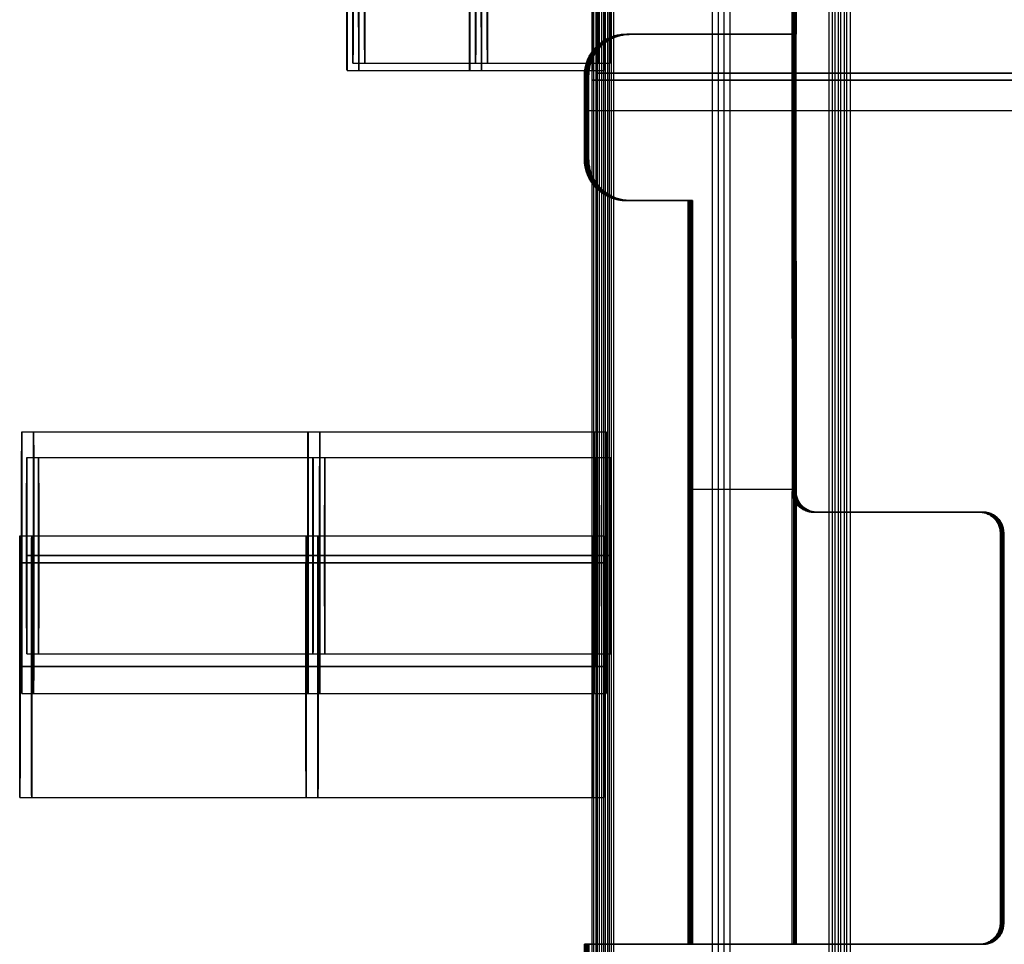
# Model space of a CAD drawing. Header units: millimetres. Extents: x -368 to 368, y -356 to 344.
# Tile 155 of 193: x -266.62 to -260.6, y 258.5 to 264.16. Entities that reach past the tile are written whole.
import ezdxf

# ---------------------------------------------------------------- set-up
doc = ezdxf.new("R2010")
doc.units = ezdxf.units.MM
doc.layers.add('Livello 01', color=7, linetype='Continuous')

# ---------------------------------------------------------------- blocks, each defined once
blk = doc.blocks.new('BRD242000B')
at = {"layer": 'Livello 01', "color": 254, "true_color": 0xcad1ee}
for p, q in [((30.9499, -0.4701, 0.7366), (30.9499, 19.0299, 0.7366)), ((39.1499, 19.0299, 0), (39.1499, -0.4701, 0)), ((47.3499, -0.4701, 1.425), (47.3499, 19.0299, 1.425)), ((78.9499, -0.4701, 0.7366), (78.9499, 19.0299, 0.7366)), ((87.1499, 19.0299, 0), (87.1499, -0.4701, 0)), ((95.3499, -0.4701, 1.425), (95.3499, 19.0299, 1.425)), ((55.0496, -0.5139, 0.7366), (55.0496, 18.9861, 0.7366)), ((63.2496, 18.9861, 0), (63.2496, -0.5139, 0)), ((71.4496, -0.5139, 1.425), (71.4496, 18.9861, 1.425)), ((103.0496, -0.5139, 0.7366), (103.0496, 18.9861, 0.7366)), ((111.2496, 18.9861, 0), (111.2496, -0.5139, 0)), ((119.4496, -0.5139, 1.425), (119.4496, 18.9861, 1.425)), ((2.9813, 14.562, 0.0019), (2.9813, 16.9242, 0.0019)), ((8.9813, 14.5619, 0.0019), (8.9813, 16.9241, 0.0019)), ((14.9813, 14.5619, 0.0019), (14.9813, 16.9241, 0.0019)), ((0.5619, 14.562, 0.6369), (0.5619, 10.0154, 0.6369)), ((0.9112, 14.562, 1.2084), (5.0514, 14.562, 1.2084)), ((0.9112, 14.562, 1.2719), (0.9112, 11.7934, 1.2719)), ((2.9813, 14.562, 0.0019), (2.9813, 14.562, 2.4149)), ((5.0514, 8.9994, 1.2719), (5.0514, 14.562, 1.2719)), ((5.4006, 14.562, 0.6369), (5.4006, 10.0154, 0.6369)), ((6.5619, 14.5619, 0.6369), (6.5619, 10.0153, 0.6369)), ((6.9112, 14.5619, 1.2084), (11.0514, 14.5619, 1.2084)), ((6.9112, 14.5619, 1.2719), (6.9112, 11.7933, 1.2719)), ((8.9813, 14.5619, 0.0019), (8.9813, 14.5619, 2.4149)), ((11.0514, 11.7933, 1.2719), (11.0514, 14.5619, 1.2719)), ((11.4006, 14.5619, 0.6369), (11.4006, 10.0153, 0.6369)), ((12.5619, 14.5619, 0.6369), (12.5619, 10.0153, 0.6369)), ((12.9112, 14.5619, 1.2084), (17.0514, 14.5619, 1.2084)), ((12.9112, 14.5619, 1.2719), (12.9112, 11.7933, 1.2719)), ((14.9813, 14.5619, 0.0019), (14.9813, 14.5619, 2.4149)), ((17.0514, 10.3853, 1.2719), (17.0514, 14.5619, 1.2719)), ((17.4006, 14.5619, 0.6369), (17.4006, 10.0153, 0.6369)), ((2.9813, 14.435, 2.5419), (2.9813, 12.0474, 2.5419)), ((8.9813, 14.4349, 2.5419), (8.9813, 12.0473, 2.5419)), ((14.9813, 14.4349, 2.5419), (14.9813, 12.0473, 2.5419)), ((33.6399, 13.6649, -3.5), (33.6399, 12.0649, -3.5)), ((33.6399, 13.6649, -3.5), (33.6399, 13.6649, 0)), ((81.6399, 13.6649, -3.5), (81.6399, 12.0649, -3.5)), ((81.6399, 13.6649, -3.5), (81.6399, 13.6649, 0)), ((5.0514, 13.2412, 2.5419), (0.9112, 13.2412, 2.5419)), ((11.0514, 13.2411, 2.5419), (6.9112, 13.2411, 2.5419)), ((17.0514, 13.2411, 2.5419), (12.9112, 13.2411, 2.5419)), ((41.2599, 13.0299, -3.5), (41.2599, 13.0299, 0)), ((41.2599, 13.0299, -3.5), (41.2599, 11.4299, -3.5)), ((89.2599, 13.0299, -3.5), (89.2599, 13.0299, 0)), ((89.2599, 13.0299, -3.5), (89.2599, 11.4299, -3.5)), ((34.4399, 12.8649, -3.5), (32.8399, 12.8649, -3.5)), ((82.4399, 12.8649, -3.5), (80.8399, 12.8649, -3.5)), ((61.5496, 12.7861, -3.5), (61.5496, 12.7861, 0)), ((61.5496, 12.7861, -3.5), (61.5496, 11.5861, -3.5)), ((109.5496, 12.7861, -3.5), (109.5496, 12.7861, 0)), ((109.5496, 12.7861, -3.5), (109.5496, 11.5861, -3.5)), ((0.2127, 12.2887, 0.6369), (0.9112, 12.2887, 0.6369)), ((5.0514, 12.2887, 0.6369), (5.7499, 12.2887, 0.6369)), ((6.2127, 12.2886, 0.6369), (6.9112, 12.2886, 0.6369)), ((11.0514, 12.2886, 0.6369), (11.7499, 12.2886, 0.6369)), ((12.2127, 12.2886, 0.6369), (12.9112, 12.2886, 0.6369)), ((17.0514, 12.2886, 0.6369), (17.7499, 12.2886, 0.6369)), ((42.0599, 12.2299, -3.5), (40.4599, 12.2299, -3.5)), ((90.0599, 12.2299, -3.5), (88.4599, 12.2299, -3.5)), ((62.1496, 12.1861, -3.5), (60.9496, 12.1861, -3.5)), ((110.1496, 12.1861, -3.5), (108.9496, 12.1861, -3.5)), ((33.6399, 12.0649, -3.5), (33.6399, 12.0649, 0)), ((81.6399, 12.0649, -3.5), (81.6399, 12.0649, 0)), ((0.9112, 11.9204, 1.9069), (5.0514, 11.9204, 1.9069)), ((2.9813, 11.9204, 1.3989), (2.9813, 11.9204, 2.4149)), ((6.9112, 11.9203, 1.9069), (11.0514, 11.9203, 1.9069)), ((8.9813, 11.9203, 1.3989), (8.9813, 11.9203, 2.4149)), ((12.9112, 11.9203, 1.9069), (17.0514, 11.9203, 1.9069)), ((14.9813, 11.9203, 1.3989), (14.9813, 11.9203, 2.4149)), ((0.9112, 11.7807, 0.6369), (0.9112, 11.7807, 1.2719)), ((2.9813, 11.7934, 1.2719), (2.9813, 8.3517, 1.2719)), ((5.0514, 11.7807, 0.6369), (5.0514, 11.7807, 1.2719)), ((6.9112, 11.7806, 0.6369), (6.9112, 11.7806, 1.2719)), ((8.9813, 11.7933, 1.2719), (8.9813, 8.3516, 1.2719)), ((11.0514, 11.7806, 0.6369), (11.0514, 11.7806, 1.2719)), ((12.9112, 11.7806, 0.6369), (12.9112, 11.7806, 1.2719)), ((14.9813, 11.7933, 1.2719), (14.9813, 8.3516, 1.2719)), ((17.0514, 11.7806, 0.6369), (17.0514, 11.7806, 1.2719)), ((61.5496, 11.5861, -3.5), (61.5496, 11.5861, 0)), ((109.5496, 11.5861, -3.5), (109.5496, 11.5861, 0)), ((41.2599, 11.4299, -3.5), (41.2599, 11.4299, 0)), ((89.2599, 11.4299, -3.5), (89.2599, 11.4299, 0)), ((0.9112, 10.8583, 1.2719), (0.9112, 8.9994, 1.2719)), ((6.9112, 10.3963, 1.2719), (6.9112, 8.9993, 1.2719)), ((0.9112, 10.0154, 0.4464), (0.2127, 10.0154, 0.4464)), ((0.5619, 10.0154, 0.2559), (0.5619, 10.0154, 0.6369)), ((5.7499, 10.0154, 0.4464), (5.0514, 10.0154, 0.4464)), ((5.4006, 10.0154, 0.2559), (5.4006, 10.0154, 0.6369)), ((6.9112, 10.0153, 0.4464), (6.2127, 10.0153, 0.4464)), ((6.5619, 10.0153, 0.2559), (6.5619, 10.0153, 0.6369)), ((11.7499, 10.0153, 0.4464), (11.0514, 10.0153, 0.4464)), ((11.4006, 10.0153, 0.2559), (11.4006, 10.0153, 0.6369)), ((12.9112, 10.0153, 0.4464), (12.2127, 10.0153, 0.4464)), ((12.5619, 10.0153, 0.2559), (12.5619, 10.0153, 0.6369)), ((17.7499, 10.0153, 0.4464), (17.0514, 10.0153, 0.4464)), ((17.4006, 10.0153, 0.2559), (17.4006, 10.0153, 0.6369)), ((12.9112, 9.9307, 1.2719), (12.9112, 8.9993, 1.2719)), ((0.5619, 9.2534, 0.0019), (0.5619, 9.7614, 0.0019)), ((5.4006, 9.2534, 0.0019), (5.4006, 9.7614, 0.0019)), ((6.5619, 9.2533, 0.0019), (6.5619, 9.7613, 0.0019)), ((11.4006, 9.2533, 0.0019), (11.4006, 9.7613, 0.0019)), ((12.5619, 9.2533, 0.0019), (12.5619, 9.7613, 0.0019)), ((17.4006, 9.2533, 0.0019), (17.4006, 9.7613, 0.0019)), ((0.9112, 9.5074, 0.0019), (0.2127, 9.5074, 0.0019)), ((0.2127, 9.4656, 0.0019), (0.2127, 9.4656, 5.831)), ((5.7499, 9.5074, 0.0019), (5.0514, 9.5074, 0.0019)), ((5.7499, 9.4656, 0.0019), (5.7499, 9.4656, 5.831)), ((6.9112, 9.5073, 0.0019), (6.2127, 9.5073, 0.0019)), ((6.2127, 9.4656, 0.0019), (6.2127, 9.4656, 5.831)), ((11.7499, 9.5073, 0.0019), (11.0514, 9.5073, 0.0019)), ((11.7499, 9.4656, 0.0019), (11.7499, 9.4656, 5.831)), ((12.9112, 9.5073, 0.0019), (12.2127, 9.5073, 0.0019)), ((12.2127, 9.4656, 0.0019), (12.2127, 9.4656, 5.831)), ((17.7499, 9.5073, 0.0019), (17.0514, 9.5073, 0.0019)), ((17.7499, 9.4656, 0.0019), (17.7499, 9.4656, 5.831)), ((47.3499, 9.2799, 0), (30.9499, 9.2799, 0)), ((30.9499, 9.2799, 0), (30.9499, 9.2799, 1.4732)), ((95.3499, 9.2799, 0), (78.9499, 9.2799, 0)), ((78.9499, 9.2799, 0), (78.9499, 9.2799, 1.4732)), ((33.6399, 9.2199, -1.5), (33.6399, 7.6199, -1.5)), ((33.6399, 9.2199, -1.5), (33.6399, 9.2199, 0)), ((55.0496, 9.2361, 0), (55.0496, 9.2361, 1.4732)), ((71.4496, 9.2361, 0), (55.0496, 9.2361, 0)), ((81.6399, 9.2199, -1.5), (81.6399, 7.6199, -1.5)), ((81.6399, 9.2199, -1.5), (81.6399, 9.2199, 0)), ((103.0496, 9.2361, 0), (103.0496, 9.2361, 1.4732)), ((119.4496, 9.2361, 0), (103.0496, 9.2361, 0)), ((57.7396, 9.1761, -1.5), (57.7396, 7.5761, -1.5)), ((57.7396, 9.1761, -1.5), (57.7396, 9.1761, 0)), ((105.7396, 9.1761, -1.5), (105.7396, 7.5761, -1.5)), ((105.7396, 9.1761, -1.5), (105.7396, 9.1761, 0)), ((0.2127, 8.9994, 0.7639), (0.9112, 8.9994, 0.7639)), ((0.5619, 8.9994, 0.2559), (0.5619, 8.9994, 1.2719)), ((5.0514, 8.9994, 0.7639), (5.7499, 8.9994, 0.7639)), ((5.4006, 8.9994, 0.2559), (5.4006, 8.9994, 1.2719)), ((6.2127, 8.9993, 0.7639), (6.9112, 8.9993, 0.7639)), ((6.5619, 8.9993, 0.2559), (6.5619, 8.9993, 1.2719)), ((11.0514, 8.9993, 0.7639), (11.7499, 8.9993, 0.7639)), ((11.4006, 8.9993, 0.2559), (11.4006, 8.9993, 1.2719)), ((12.2127, 8.9993, 0.7639), (12.9112, 8.9993, 0.7639)), ((12.5619, 8.9993, 0.2559), (12.5619, 8.9993, 1.2719)), ((17.0514, 8.9993, 0.7639), (17.7499, 8.9993, 0.7639)), ((17.4006, 8.9993, 0.2559), (17.4006, 8.9993, 1.2719))]:
    blk.add_line(p, q, dxfattribs=at)
at = {"layer": 'Livello 01', "color": 254, "true_color": 0xcad1ee, "extrusion": (-3.82137e-15, 4.37114e-08, 1)}
for centre, radius, start, end in [((33.6399, 12.8649, -3.5), 0.8, 0.00001, 180.00001), ((33.6399, 12.8649, 0), 0.8, 0.00001, 180.00001), ((81.6399, 12.8649, 0), 0.8, 0.00001, 180.00001), ((41.2599, 12.2299, -3.5), 0.8, 0.00001, 180.00001), ((41.2599, 12.2299, 0), 0.8, 0.00001, 180.00001), ((89.2599, 12.2299, 0), 0.8, 0.00001, 180.00001), ((33.6399, 12.8649, -3.5), 0.8, 180.00001, 0.00001), ((33.6399, 12.8649, 0), 0.8, 180.00001, 0.00001), ((81.6399, 12.8649, 0), 0.8, 180.00001, 0.00001), ((61.5496, 12.1861, -3.5), 0.6, 0.00001, 180.00001), ((41.2599, 12.2299, -3.5), 0.8, 180.00001, 0.00001), ((41.2599, 12.2299, 0), 0.8, 180.00001, 0.00001), ((89.2599, 12.2299, 0), 0.8, 180.00001, 0.00001), ((61.5496, 12.1861, -3.5), 0.6, 180.00001, 0.00001), ((33.6399, 8.4199, 0), 0.8, 0.00001, 180.00001), ((33.6399, 8.4199, -1.5), 0.8, 0.00001, 180.00001), ((81.6399, 8.4199, 0), 0.8, 0.00001, 180.00001), ((81.6399, 8.4199, -1.5), 0.8, 0.00001, 180.00001), ((105.7396, 8.3761, -1.5), 0.8, 0.00001, 180.00001), ((57.7396, 8.3761, 0), 0.8, 0.00001, 180.00001), ((105.7396, 8.3761, 0), 0.8, 0.00001, 180.00001)]:
    blk.add_arc(centre, radius, start, end, dxfattribs=at)
at = {"layer": 'Livello 01', "color": 254, "true_color": 0xcad1ee, "extrusion": (-1.42109e-14, 4.37114e-08, 1)}
blk.add_arc((33.6399, 12.8649, -1.75), 0.8, 0.00001, 180.00001, dxfattribs=at)
at = {"layer": 'Livello 01', "color": 254, "true_color": 0xcad1ee, "extrusion": (-4.09893e-15, 4.37114e-08, 1)}
blk.add_arc((81.6399, 12.8649, -3.5), 0.8, 0.00001, 180.00001, dxfattribs=at)
at = {"layer": 'Livello 01', "color": 254, "true_color": 0xcad1ee, "extrusion": (0, 4.37114e-08, 1)}
for centre, radius, start, end in [((81.6399, 12.8649, -1.75), 0.8, 0.00001, 180.00001), ((89.2599, 12.2299, -1.75), 0.8, 0.00001, 180.00001), ((81.6399, 12.8649, -1.75), 0.8, 180.00001, 0.00001), ((109.5496, 12.1861, -1.75), 0.6, 0.00001, 180.00001), ((89.2599, 12.2299, -1.75), 0.8, 180.00001, 0.00001), ((109.5496, 12.1861, -1.75), 0.6, 180.00001, 0.00001), ((81.6399, 8.4199, -0.75), 0.8, 0.00001, 180.00001), ((105.7396, 8.3761, -0.75), 0.8, 0.00001, 180.00001)]:
    blk.add_arc(centre, radius, start, end, dxfattribs=at)
at = {"layer": 'Livello 01', "color": 254, "true_color": 0xcad1ee, "extrusion": (-7.10543e-15, 4.37114e-08, 1)}
for centre, radius, start, end in [((41.2599, 12.2299, -1.75), 0.8, 0.00001, 180.00001), ((33.6399, 12.8649, -1.75), 0.8, 180.00001, 0.00001), ((61.5496, 12.1861, -1.75), 0.6, 0.00001, 180.00001), ((41.2599, 12.2299, -1.75), 0.8, 180.00001, 0.00001), ((61.5496, 12.1861, -1.75), 0.6, 180.00001, 0.00001), ((33.6399, 8.4199, -0.75), 0.8, 0.00001, 180.00001), ((57.7396, 8.3761, -0.75), 0.8, 0.00001, 180.00001)]:
    blk.add_arc(centre, radius, start, end, dxfattribs=at)
at = {"layer": 'Livello 01', "color": 254, "true_color": 0xcad1ee, "extrusion": (-2.15849e-14, 4.37114e-08, 1)}
blk.add_arc((89.2599, 12.2299, -3.5), 0.8, 0.00001, 180.00001, dxfattribs=at)
at = {"layer": 'Livello 01', "color": 254, "true_color": 0xcad1ee, "extrusion": (-3.54382e-15, 4.37114e-08, 1)}
blk.add_arc((81.6399, 12.8649, -3.5), 0.8, 180.00001, 0.00001, dxfattribs=at)
at = {"layer": 'Livello 01', "color": 254, "true_color": 0xcad1ee, "extrusion": (6.55676e-14, 4.37114e-08, 1)}
for start, end in [(0.00001, 180.00001), (180.00001, 0.00001)]:
    blk.add_arc((61.5496, 12.1861, 0), 0.6, start, end, dxfattribs=at)
at = {"layer": 'Livello 01', "color": 254, "true_color": 0xcad1ee, "extrusion": (-3.82138e-15, 4.37114e-08, 1)}
for start, end in [(0.00001, 180.00001), (180.00001, 0.00001)]:
    blk.add_arc((109.5496, 12.1861, 0), 0.6, start, end, dxfattribs=at)
at = {"layer": 'Livello 01', "color": 254, "true_color": 0xcad1ee, "extrusion": (-3.4513e-15, 4.37114e-08, 1)}
blk.add_arc((109.5496, 12.1861, -3.5), 0.6, 0.00001, 180.00001, dxfattribs=at)
at = {"layer": 'Livello 01', "color": 254, "true_color": 0xcad1ee, "extrusion": (-2.13074e-14, 4.37114e-08, 1)}
blk.add_arc((89.2599, 12.2299, -3.5), 0.8, 180.00001, 0.00001, dxfattribs=at)
at = {"layer": 'Livello 01', "color": 254, "true_color": 0xcad1ee, "extrusion": (-4.19145e-15, 4.37114e-08, 1)}
blk.add_arc((109.5496, 12.1861, -3.5), 0.6, 180.00001, 0.00001, dxfattribs=at)
at = {"layer": 'Livello 01', "color": 254, "true_color": 0xcad1ee, "extrusion": (8.74228e-08, -1, 4.37114e-08)}
blk.add_arc((85.4499, 12.5, -9.8299), 9.75, 180, 0, dxfattribs=at)
at = {"layer": 'Livello 01', "color": 254, "true_color": 0xcad1ee, "extrusion": (-8.74228e-08, 1, -4.37114e-08)}
for centre, radius, start, end in [((-37.4499, 12.5, 9.2799), 12.8, 300.51823, 329.24648), ((-47.3499, 2.6, 9.2799), 1.175, 180, 0), ((-47.3499, 2.6, 9.2799), 2.6, 149.14752, 270), ((-85.4499, 12.5, 9.2799), 12.8, 300.51823, 329.24648), ((-95.3499, 2.6, 9.2799), 1.175, 180, 0), ((-95.3499, 2.6, 9.2799), 2.6, 149.14752, 270), ((-61.5496, 12.5, 9.2361), 12.8, 300.51823, 329.24648), ((-71.4496, 2.6, 9.2361), 1.175, 180, 0), ((-71.4496, 2.6, 9.2361), 2.6, 149.14752, 270), ((-109.5496, 12.5, 9.2361), 12.8, 300.51823, 329.24648), ((-119.4496, 2.6, 9.2361), 1.175, 180, 0), ((-119.4496, 2.6, 9.2361), 2.6, 149.14752, 270)]:
    blk.add_arc(centre, radius, start, end, dxfattribs=at)
at = {"layer": 'Livello 01', "color": 254, "true_color": 0xcad1ee, "extrusion": (-3.96015e-15, 4.37114e-08, 1)}
blk.add_arc((57.7396, 8.3761, -1.5), 0.8, 0.00001, 180.00001, dxfattribs=at)
at = {"layer": 'Livello 01', "color": 254, "true_color": 0xcad1ee}
for points, degree in [([(30.9499, -0.4701, 0), (30.9499, 19.0299, 0)], 1), ([(30.9499, 19.0299, 1.4732), (30.9499, -0.4701, 1.4732)], 1), ([(47.3499, -0.4701, 0), (47.3499, 19.0299, 0)], 1), ([(78.9499, -0.4701, 0), (78.9499, 19.0299, 0)], 1), ([(78.9499, 19.0299, 1.4732), (78.9499, -0.4701, 1.4732)], 1), ([(95.3499, -0.4701, 0), (95.3499, 19.0299, 0)], 1), ([(55.0496, 18.9861, 1.4732), (55.0496, -0.5139, 1.4732)], 1), ([(55.0496, 18.9861, 0), (55.0496, -0.5139, 0)], 1), ([(71.4496, -0.5139, 0), (71.4496, 18.9861, 0)], 1), ([(103.0496, 18.9861, 1.4732), (103.0496, -0.5139, 1.4732)], 1), ([(103.0496, 18.9861, 0), (103.0496, -0.5139, 0)], 1), ([(119.4496, -0.5139, 0), (119.4496, 18.9861, 0)], 1), ([(0.3397, 17.6862, 0.0019), (0.3397, 13.2474, 4.1867)], 1), ([(5.6229, 13.2474, 4.1867), (5.6229, 17.6862, 0.0019)], 1), ([(6.3397, 17.6861, 0.0019), (6.3397, 13.2473, 4.1867)], 1), ([(11.6229, 13.2473, 4.1867), (11.6229, 17.6861, 0.0019)], 1), ([(12.3397, 17.6861, 0.0019), (12.3397, 13.2473, 4.1867)], 1), ([(17.6229, 13.2473, 4.1867), (17.6229, 17.6861, 0.0019)], 1), ([(0.2499, 13.2214, 4.1601), (0.2499, 17.632, 0.0019)], 1), ([(5.7127, 17.632, 0.0019), (5.7127, 13.2217, 4.1598)], 1), ([(6.2499, 13.2213, 4.1601), (6.2499, 17.6319, 0.0019)], 1), ([(11.7127, 17.6319, 0.0019), (11.7127, 13.2216, 4.1598)], 1), ([(12.2499, 13.2213, 4.1601), (12.2499, 17.6319, 0.0019)], 1), ([(17.7127, 17.6319, 0.0019), (17.7127, 13.2216, 4.1598)], 1), ([(0.2127, 17.5011, 0.0019), (0.2127, 14.562, 0.0019)], 1), ([(0.2127, 13.1581, 4.0963), (0.2127, 14.6057, 2.7315), (0.2127, 16.0534, 1.3667), (0.2127, 17.5011, 0.0019)], 3), ([(5.7499, 14.562, 0.0019), (5.7499, 17.5011, 0.0019)], 1), ([(5.7499, 13.1581, 4.0963), (5.7499, 17.5011, 0.0019)], 1), ([(6.2127, 17.501, 0.0019), (6.2127, 14.5619, 0.0019)], 1), ([(6.2127, 13.158, 4.0963), (6.2127, 14.6057, 2.7315), (6.2127, 16.0533, 1.3667), (6.2127, 17.501, 0.0019)], 3), ([(11.7499, 14.5619, 0.0019), (11.7499, 17.501, 0.0019)], 1), ([(11.7499, 13.158, 4.0963), (11.7499, 17.501, 0.0019)], 1), ([(12.2127, 17.501, 0.0019), (12.2127, 14.5619, 0.0019)], 1), ([(12.2127, 13.158, 4.0963), (12.2127, 14.6057, 2.7315), (12.2127, 16.0533, 1.3667), (12.2127, 17.501, 0.0019)], 3), ([(17.7499, 14.5619, 0.0019), (17.7499, 17.501, 0.0019)], 1), ([(17.7499, 13.158, 4.0963), (17.7499, 17.501, 0.0019)], 1), ([(0.2127, 14.562, 0.0019), (5.7499, 14.562, 0.0019)], 1), ([(0.9112, 14.562, 0.6369), (0.2127, 14.562, 0.6369)], 1), ([(0.2127, 14.562, 0.6369), (0.2127, 14.562, 0.0019)], 1), ([(0.2127, 14.562, 0.6369), (0.2127, 10.0154, 0.6369)], 1), ([(5.0514, 14.562, 2.4149), (0.9112, 14.562, 2.4149)], 1), ([(0.9112, 14.562, 2.4149), (0.9112, 14.562, 0.6369)], 1), ([(0.9112, 14.562, 0.6369), (0.9112, 10.0154, 0.6369)], 1), ([(0.9112, 14.5248, 2.5047), (5.0514, 14.5248, 2.5047)], 1), ([(5.7499, 14.562, 0.6369), (5.0514, 14.562, 0.6369)], 1), ([(5.0514, 14.562, 0.6369), (5.0514, 14.562, 2.4149)], 1), ([(5.0514, 10.0154, 0.6369), (5.0514, 14.562, 0.6369)], 1), ([(5.7499, 14.562, 0.6369), (5.7499, 10.0154, 0.6369)], 1), ([(5.7499, 14.562, 0.0019), (5.7499, 14.562, 0.6369)], 1), ([(6.2127, 14.5619, 0.0019), (11.7499, 14.5619, 0.0019)], 1), ([(6.9112, 14.5619, 0.6369), (6.2127, 14.5619, 0.6369)], 1), ([(6.2127, 14.5619, 0.6369), (6.2127, 14.5619, 0.0019)], 1), ([(6.2127, 14.5619, 0.6369), (6.2127, 10.0153, 0.6369)], 1), ([(11.0514, 14.5619, 2.4149), (6.9112, 14.5619, 2.4149)], 1), ([(6.9112, 14.5619, 2.4149), (6.9112, 14.5619, 0.6369)], 1), ([(6.9112, 14.5619, 0.6369), (6.9112, 10.0153, 0.6369)], 1), ([(6.9112, 14.5247, 2.5047), (11.0514, 14.5247, 2.5047)], 1), ([(11.7499, 14.5619, 0.6369), (11.0514, 14.5619, 0.6369)], 1), ([(11.0514, 14.5619, 0.6369), (11.0514, 14.5619, 2.4149)], 1), ([(11.0514, 10.0153, 0.6369), (11.0514, 14.5619, 0.6369)], 1), ([(11.7499, 14.5619, 0.6369), (11.7499, 10.0153, 0.6369)], 1), ([(11.7499, 14.5619, 0.0019), (11.7499, 14.5619, 0.6369)], 1), ([(12.2127, 14.5619, 0.0019), (17.7499, 14.5619, 0.0019)], 1), ([(12.9112, 14.5619, 0.6369), (12.2127, 14.5619, 0.6369)], 1), ([(12.2127, 14.5619, 0.6369), (12.2127, 14.5619, 0.0019)], 1), ([(12.2127, 14.5619, 0.6369), (12.2127, 10.0153, 0.6369)], 1), ([(17.0514, 14.5619, 2.4149), (12.9112, 14.5619, 2.4149)], 1), ([(12.9112, 14.5619, 2.4149), (12.9112, 14.5619, 0.6369)], 1), ([(12.9112, 14.5619, 0.6369), (12.9112, 10.0153, 0.6369)], 1), ([(12.9112, 14.5247, 2.5047), (17.0514, 14.5247, 2.5047)], 1), ([(17.7499, 14.5619, 0.6369), (17.0514, 14.5619, 0.6369)], 1), ([(17.0514, 14.5619, 0.6369), (17.0514, 14.5619, 2.4149)], 1), ([(17.0514, 10.0153, 0.6369), (17.0514, 14.5619, 0.6369)], 1), ([(17.7499, 14.5619, 0.6369), (17.7499, 10.0153, 0.6369)], 1), ([(17.7499, 14.5619, 0.0019), (17.7499, 14.5619, 0.6369)], 1), ([(0.9112, 12.0474, 2.5419), (0.9112, 14.435, 2.5419)], 1), ([(5.0514, 14.435, 2.5419), (0.9112, 14.435, 2.5419)], 1), ([(5.0514, 14.435, 2.5419), (5.0514, 12.0474, 2.5419)], 1), ([(6.9112, 12.0473, 2.5419), (6.9112, 14.4349, 2.5419)], 1), ([(11.0514, 14.4349, 2.5419), (6.9112, 14.4349, 2.5419)], 1), ([(11.0514, 14.4349, 2.5419), (11.0514, 12.0473, 2.5419)], 1), ([(12.9112, 12.0473, 2.5419), (12.9112, 14.4349, 2.5419)], 1), ([(17.0514, 14.4349, 2.5419), (12.9112, 14.4349, 2.5419)], 1), ([(17.0514, 14.4349, 2.5419), (17.0514, 12.0473, 2.5419)], 1), ([(32.8399, 12.8649, 0), (32.8399, 12.8649, -3.5)], 1), ([(34.4399, 12.8649, -3.5), (34.4399, 12.8649, 0)], 1), ([(80.8399, 12.8649, 0), (80.8399, 12.8649, -3.5)], 1), ([(82.4399, 12.8649, -3.5), (82.4399, 12.8649, 0)], 1), ([(40.4599, 12.2299, 0), (40.4599, 12.2299, -3.5)], 1), ([(42.0599, 12.2299, -3.5), (42.0599, 12.2299, 0)], 1), ([(88.4599, 12.2299, 0), (88.4599, 12.2299, -3.5)], 1), ([(90.0599, 12.2299, -3.5), (90.0599, 12.2299, 0)], 1), ([(60.9496, 12.1861, 0), (60.9496, 12.1861, -3.5)], 1), ([(62.1496, 12.1861, -3.5), (62.1496, 12.1861, 0)], 1), ([(108.9496, 12.1861, 0), (108.9496, 12.1861, -3.5)], 1), ([(110.1496, 12.1861, -3.5), (110.1496, 12.1861, 0)], 1), ([(0.9112, 12.0474, 2.5419), (5.0514, 12.0474, 2.5419)], 1), ([(6.9112, 12.0473, 2.5419), (11.0514, 12.0473, 2.5419)], 1), ([(12.9112, 12.0473, 2.5419), (17.0514, 12.0473, 2.5419)], 1), ([(0.9112, 11.9576, 2.5047), (5.0514, 11.9576, 2.5047)], 1), ([(5.0514, 11.9204, 1.3989), (0.9112, 11.9204, 1.3989)], 1), ([(0.9112, 11.9204, 1.3989), (0.9112, 11.9204, 2.4149)], 1), ([(5.0514, 11.9204, 2.4149), (0.9112, 11.9204, 2.4149)], 1), ([(5.0514, 11.9204, 2.4149), (5.0514, 11.9204, 1.3989)], 1), ([(6.9112, 11.9575, 2.5047), (11.0514, 11.9575, 2.5047)], 1), ([(11.0514, 11.9203, 1.3989), (6.9112, 11.9203, 1.3989)], 1), ([(6.9112, 11.9203, 1.3989), (6.9112, 11.9203, 2.4149)], 1), ([(11.0514, 11.9203, 2.4149), (6.9112, 11.9203, 2.4149)], 1), ([(11.0514, 11.9203, 2.4149), (11.0514, 11.9203, 1.3989)], 1), ([(12.9112, 11.9575, 2.5047), (17.0514, 11.9575, 2.5047)], 1), ([(17.0514, 11.9203, 1.3989), (12.9112, 11.9203, 1.3989)], 1), ([(12.9112, 11.9203, 1.3989), (12.9112, 11.9203, 2.4149)], 1), ([(17.0514, 11.9203, 2.4149), (12.9112, 11.9203, 2.4149)], 1), ([(17.0514, 11.9203, 2.4149), (17.0514, 11.9203, 1.3989)], 1), ([(0.9112, 11.8832, 1.3091), (5.0514, 11.8832, 1.3091)], 1), ([(6.9112, 11.8831, 1.3091), (11.0514, 11.8831, 1.3091)], 1), ([(12.9112, 11.8831, 1.3091), (17.0514, 11.8831, 1.3091)], 1), ([(0.9112, 8.9994, 1.2719), (0.9112, 11.7934, 1.2719)], 1), ([(0.9112, 11.7934, 1.2719), (5.0514, 11.7934, 1.2719)], 1), ([(5.0514, 11.7934, 1.2719), (5.0514, 8.9994, 1.2719)], 1), ([(6.9112, 8.9993, 1.2719), (6.9112, 11.7933, 1.2719)], 1), ([(6.9112, 11.7933, 1.2719), (11.0514, 11.7933, 1.2719)], 1), ([(11.0514, 11.7933, 1.2719), (11.0514, 8.9993, 1.2719)], 1), ([(12.9112, 8.9993, 1.2719), (12.9112, 11.7933, 1.2719)], 1), ([(12.9112, 11.7933, 1.2719), (17.0514, 11.7933, 1.2719)], 1), ([(17.0514, 11.7933, 1.2719), (17.0514, 8.9993, 1.2719)], 1), ([(0.2127, 10.0154, 0.6369), (0.2127, 10.0154, 0.2559)], 1), ([(0.9112, 10.0154, 0.2559), (0.2127, 10.0154, 0.2559)], 1), ([(0.2127, 10.0154, 0.6369), (0.9112, 10.0154, 0.6369)], 1), ([(0.9112, 10.0154, 0.6369), (0.9112, 10.0154, 0.2559)], 1), ([(5.7499, 10.0154, 0.2559), (5.0514, 10.0154, 0.2559)], 1), ([(5.0514, 10.0154, 0.6369), (5.7499, 10.0154, 0.6369)], 1), ([(5.0514, 10.0154, 0.2559), (5.0514, 10.0154, 0.6369)], 1), ([(5.7499, 10.0154, 0.6369), (5.7499, 10.0154, 0.2559)], 1), ([(6.2127, 10.0153, 0.6369), (6.2127, 10.0153, 0.2559)], 1), ([(6.9112, 10.0153, 0.2559), (6.2127, 10.0153, 0.2559)], 1), ([(6.2127, 10.0153, 0.6369), (6.9112, 10.0153, 0.6369)], 1), ([(6.9112, 10.0153, 0.6369), (6.9112, 10.0153, 0.2559)], 1), ([(11.7499, 10.0153, 0.2559), (11.0514, 10.0153, 0.2559)], 1), ([(11.0514, 10.0153, 0.6369), (11.7499, 10.0153, 0.6369)], 1), ([(11.0514, 10.0153, 0.2559), (11.0514, 10.0153, 0.6369)], 1), ([(11.7499, 10.0153, 0.6369), (11.7499, 10.0153, 0.2559)], 1), ([(12.2127, 10.0153, 0.6369), (12.2127, 10.0153, 0.2559)], 1), ([(12.9112, 10.0153, 0.2559), (12.2127, 10.0153, 0.2559)], 1), ([(12.2127, 10.0153, 0.6369), (12.9112, 10.0153, 0.6369)], 1), ([(12.9112, 10.0153, 0.6369), (12.9112, 10.0153, 0.2559)], 1), ([(17.7499, 10.0153, 0.2559), (17.0514, 10.0153, 0.2559)], 1), ([(17.0514, 10.0153, 0.6369), (17.7499, 10.0153, 0.6369)], 1), ([(17.0514, 10.0153, 0.2559), (17.0514, 10.0153, 0.6369)], 1), ([(17.7499, 10.0153, 0.6369), (17.7499, 10.0153, 0.2559)], 1), ([(0.2127, 9.941, 0.0763), (0.9112, 9.941, 0.0763)], 1), ([(5.0514, 9.941, 0.0763), (5.7499, 9.941, 0.0763)], 1), ([(6.2127, 9.9409, 0.0763), (6.9112, 9.9409, 0.0763)], 1), ([(11.0514, 9.9409, 0.0763), (11.7499, 9.9409, 0.0763)], 1), ([(12.2127, 9.9409, 0.0763), (12.9112, 9.9409, 0.0763)], 1), ([(17.0514, 9.9409, 0.0763), (17.7499, 9.9409, 0.0763)], 1), ([(0.2127, 9.7614, 0.0019), (0.2127, 9.2534, 0.0019)], 1), ([(0.9112, 9.7614, 0.0019), (0.2127, 9.7614, 0.0019)], 1), ([(0.9112, 9.2534, 0.0019), (0.9112, 9.7614, 0.0019)], 1), ([(5.7499, 9.7614, 0.0019), (5.0514, 9.7614, 0.0019)], 1), ([(5.0514, 9.7614, 0.0019), (5.0514, 9.2534, 0.0019)], 1), ([(5.7499, 9.7614, 0.0019), (5.7499, 9.2534, 0.0019)], 1), ([(6.2127, 9.7613, 0.0019), (6.2127, 9.2533, 0.0019)], 1), ([(6.9112, 9.7613, 0.0019), (6.2127, 9.7613, 0.0019)], 1), ([(6.9112, 9.2533, 0.0019), (6.9112, 9.7613, 0.0019)], 1), ([(11.7499, 9.7613, 0.0019), (11.0514, 9.7613, 0.0019)], 1), ([(11.0514, 9.7613, 0.0019), (11.0514, 9.2533, 0.0019)], 1), ([(11.7499, 9.7613, 0.0019), (11.7499, 9.2533, 0.0019)], 1), ([(12.2127, 9.7613, 0.0019), (12.2127, 9.2533, 0.0019)], 1), ([(12.9112, 9.7613, 0.0019), (12.2127, 9.7613, 0.0019)], 1), ([(12.9112, 9.2533, 0.0019), (12.9112, 9.7613, 0.0019)], 1), ([(17.7499, 9.7613, 0.0019), (17.0514, 9.7613, 0.0019)], 1), ([(17.0514, 9.7613, 0.0019), (17.0514, 9.2533, 0.0019)], 1), ([(17.7499, 9.7613, 0.0019), (17.7499, 9.2533, 0.0019)], 1), ([(0.9112, 9.2534, 0.0019), (0.2127, 9.2534, 0.0019)], 1), ([(5.7499, 9.2534, 0.0019), (5.0514, 9.2534, 0.0019)], 1), ([(6.9112, 9.2533, 0.0019), (6.2127, 9.2533, 0.0019)], 1), ([(11.7499, 9.2533, 0.0019), (11.0514, 9.2533, 0.0019)], 1), ([(12.9112, 9.2533, 0.0019), (12.2127, 9.2533, 0.0019)], 1), ([(17.7499, 9.2533, 0.0019), (17.0514, 9.2533, 0.0019)], 1), ([(0.2127, 9.0738, 0.0763), (0.9112, 9.0738, 0.0763)], 1), ([(5.0514, 9.0738, 0.0763), (5.7499, 9.0738, 0.0763)], 1), ([(6.2127, 9.0737, 0.0763), (6.9112, 9.0737, 0.0763)], 1), ([(11.0514, 9.0737, 0.0763), (11.7499, 9.0737, 0.0763)], 1), ([(12.2127, 9.0737, 0.0763), (12.9112, 9.0737, 0.0763)], 1), ([(17.0514, 9.0737, 0.0763), (17.7499, 9.0737, 0.0763)], 1), ([(0.2127, 8.9994, 0.2559), (0.2127, 8.9994, 1.2719)], 1), ([(0.2127, 8.9994, 1.2719), (0.2127, 1.9382, 1.2719)], 1), ([(0.2127, 8.9994, 1.2719), (0.9112, 8.9994, 1.2719)], 1), ([(0.2127, 8.9994, 0.2559), (0.9112, 8.9994, 0.2559)], 1), ([(0.9112, 8.9994, 0.2559), (0.9112, 8.9994, 1.2719)], 1), ([(5.0514, 8.9994, 1.2719), (5.7499, 8.9994, 1.2719)], 1), ([(5.0514, 8.9994, 0.2559), (5.7499, 8.9994, 0.2559)], 1), ([(5.0514, 8.9994, 1.2719), (5.0514, 8.9994, 0.2559)], 1), ([(5.7499, 8.9994, 1.2719), (5.7499, 1.9382, 1.2719)], 1), ([(5.7499, 8.9994, 0.2559), (5.7499, 8.9994, 1.2719)], 1), ([(6.2127, 8.9993, 0.2559), (6.2127, 8.9993, 1.2719)], 1), ([(6.2127, 8.9993, 1.2719), (6.2127, 1.9381, 1.2719)], 1), ([(6.2127, 8.9993, 1.2719), (6.9112, 8.9993, 1.2719)], 1), ([(6.2127, 8.9993, 0.2559), (6.9112, 8.9993, 0.2559)], 1), ([(6.9112, 8.9993, 0.2559), (6.9112, 8.9993, 1.2719)], 1), ([(11.0514, 8.9993, 1.2719), (11.7499, 8.9993, 1.2719)], 1), ([(11.0514, 8.9993, 0.2559), (11.7499, 8.9993, 0.2559)], 1), ([(11.0514, 8.9993, 1.2719), (11.0514, 8.9993, 0.2559)], 1), ([(11.7499, 8.9993, 1.2719), (11.7499, 1.9381, 1.2719)], 1), ([(11.7499, 8.9993, 0.2559), (11.7499, 8.9993, 1.2719)], 1), ([(12.2127, 8.9993, 0.2559), (12.2127, 8.9993, 1.2719)], 1), ([(12.2127, 8.9993, 1.2719), (12.2127, 1.9381, 1.2719)], 1), ([(12.2127, 8.9993, 1.2719), (12.9112, 8.9993, 1.2719)], 1), ([(12.2127, 8.9993, 0.2559), (12.9112, 8.9993, 0.2559)], 1), ([(12.9112, 8.9993, 0.2559), (12.9112, 8.9993, 1.2719)], 1), ([(17.0514, 8.9993, 1.2719), (17.7499, 8.9993, 1.2719)], 1), ([(17.0514, 8.9993, 0.2559), (17.7499, 8.9993, 0.2559)], 1), ([(17.0514, 8.9993, 1.2719), (17.0514, 8.9993, 0.2559)], 1), ([(17.7499, 8.9993, 1.2719), (17.7499, 1.9381, 1.2719)], 1), ([(17.7499, 8.9993, 0.2559), (17.7499, 8.9993, 1.2719)], 1)]:
    blk.add_open_spline(points, degree=degree, dxfattribs=at)
for points, weights, degree in [([(0.9112, 14.435, 2.5419), (0.9112, 14.562, 2.5419), (0.9112, 14.562, 2.4149)], [1, 0.707106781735, 1], 2), ([(2.9813, 14.562, 2.4149), (2.9813, 14.562, 2.4893), (2.9813, 14.5094, 2.5419), (2.9813, 14.435, 2.5419)], [1, 0.804737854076, 0.804737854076, 1], 3), ([(5.0514, 14.562, 2.4149), (5.0514, 14.562, 2.5419), (5.0514, 14.435, 2.5419)], [1, 0.707106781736, 1], 2), ([(6.9112, 14.4349, 2.5419), (6.9112, 14.5619, 2.5419), (6.9112, 14.5619, 2.4149)], [1, 0.707106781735, 1], 2), ([(8.9813, 14.5619, 2.4149), (8.9813, 14.5619, 2.4893), (8.9813, 14.5093, 2.5419), (8.9813, 14.4349, 2.5419)], [1, 0.804737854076, 0.804737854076, 1], 3), ([(11.0514, 14.5619, 2.4149), (11.0514, 14.5619, 2.5419), (11.0514, 14.4349, 2.5419)], [1, 0.707106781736, 1], 2), ([(12.9112, 14.4349, 2.5419), (12.9112, 14.5619, 2.5419), (12.9112, 14.5619, 2.4149)], [1, 0.707106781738, 1], 2), ([(14.9813, 14.5619, 2.4149), (14.9813, 14.5619, 2.4893), (14.9813, 14.5093, 2.5419), (14.9813, 14.4349, 2.5419)], [1, 0.804737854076, 0.804737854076, 1], 3), ([(17.0514, 14.5619, 2.4149), (17.0514, 14.5619, 2.5419), (17.0514, 14.4349, 2.5419)], [1, 0.707106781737, 1], 2), ([(0.9112, 11.9204, 2.4149), (0.9112, 11.9204, 2.5419), (0.9112, 12.0474, 2.5419)], [1, 0.70710678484, 1], 2), ([(2.9813, 12.0474, 2.5419), (2.9813, 11.973, 2.5419), (2.9813, 11.9204, 2.4893), (2.9813, 11.9204, 2.4149)], [1, 0.804737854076, 0.804737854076, 1], 3), ([(5.0514, 12.0474, 2.5419), (5.0514, 11.9204, 2.5419), (5.0514, 11.9204, 2.4149)], [1, 0.707106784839, 1], 2), ([(6.9112, 11.9203, 2.4149), (6.9112, 11.9203, 2.5419), (6.9112, 12.0473, 2.5419)], [1, 0.70710678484, 1], 2), ([(8.9813, 12.0473, 2.5419), (8.9813, 11.9729, 2.5419), (8.9813, 11.9203, 2.4893), (8.9813, 11.9203, 2.4149)], [1, 0.804737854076, 0.804737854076, 1], 3), ([(11.0514, 12.0473, 2.5419), (11.0514, 11.9203, 2.5419), (11.0514, 11.9203, 2.4149)], [1, 0.707106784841, 1], 2), ([(12.9112, 11.9203, 2.4149), (12.9112, 11.9203, 2.5419), (12.9112, 12.0473, 2.5419)], [1, 0.707106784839, 1], 2), ([(14.9813, 12.0473, 2.5419), (14.9813, 11.9729, 2.5419), (14.9813, 11.9203, 2.4893), (14.9813, 11.9203, 2.4149)], [1, 0.804737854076, 0.804737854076, 1], 3), ([(17.0514, 12.0473, 2.5419), (17.0514, 11.9203, 2.5419), (17.0514, 11.9203, 2.4149)], [1, 0.707106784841, 1], 2), ([(2.9813, 11.7934, 1.2719), (2.9813, 11.8678, 1.2719), (2.9813, 11.9204, 1.3245), (2.9813, 11.9204, 1.3989)], [1.00000000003, 0.804737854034, 0.804737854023, 1], 3), ([(5.0514, 11.9204, 1.3989), (5.0514, 11.9204, 1.2719), (5.0514, 11.7934, 1.2719)], [1, 0.707106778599, 1], 2), ([(8.9813, 11.7933, 1.2719), (8.9813, 11.8677, 1.2719), (8.9813, 11.9203, 1.3245), (8.9813, 11.9203, 1.3989)], [1.00000000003, 0.804737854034, 0.804737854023, 1], 3), ([(11.0514, 11.9203, 1.3989), (11.0514, 11.9203, 1.2719), (11.0514, 11.7933, 1.2719)], [1, 0.707106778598, 1], 2), ([(14.9813, 11.7933, 1.2719), (14.9813, 11.8677, 1.2719), (14.9813, 11.9203, 1.3245), (14.9813, 11.9203, 1.3989)], [1.00000000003, 0.804737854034, 0.804737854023, 1], 3), ([(17.0514, 11.9203, 1.3989), (17.0514, 11.9203, 1.2719), (17.0514, 11.7933, 1.2719)], [1, 0.707106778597, 1], 2), ([(0.5619, 9.7614, 0.0019), (0.5619, 9.9102, 0.0019), (0.5619, 10.0154, 0.1071), (0.5619, 10.0154, 0.2559)], [1.00000000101, 0.804737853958, 0.804737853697, 1.00000000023], 3), ([(5.4006, 9.7614, 0.0019), (5.4006, 9.9102, 0.0019), (5.4006, 10.0154, 0.1071), (5.4006, 10.0154, 0.2559)], [1.00000000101, 0.804737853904, 0.804737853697, 1.00000000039], 3), ([(5.7499, 10.0154, 0.2559), (5.7499, 10.0154, 0.1071), (5.7499, 9.9102, 0.0019), (5.7499, 9.7614, 0.0019)], [1, 0.804737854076, 0.804737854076, 1], 3), ([(6.5619, 9.7613, 0.0019), (6.5619, 9.9101, 0.0019), (6.5619, 10.0153, 0.1071), (6.5619, 10.0153, 0.2559)], [1.00000000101, 0.804737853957, 0.804737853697, 1.00000000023], 3), ([(11.4006, 9.7613, 0.0019), (11.4006, 9.9101, 0.0019), (11.4006, 10.0153, 0.1071), (11.4006, 10.0153, 0.2559)], [1.00000000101, 0.804737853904, 0.804737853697, 1.00000000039], 3), ([(11.7499, 10.0153, 0.2559), (11.7499, 10.0153, 0.1071), (11.7499, 9.9101, 0.0019), (11.7499, 9.7613, 0.0019)], [1, 0.804737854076, 0.804737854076, 1], 3), ([(12.5619, 9.7613, 0.0019), (12.5619, 9.9101, 0.0019), (12.5619, 10.0153, 0.1071), (12.5619, 10.0153, 0.2559)], [1.00000000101, 0.804737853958, 0.804737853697, 1.00000000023], 3), ([(17.4006, 9.7613, 0.0019), (17.4006, 9.9101, 0.0019), (17.4006, 10.0153, 0.1071), (17.4006, 10.0153, 0.2559)], [1.00000000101, 0.804737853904, 0.804737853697, 1.00000000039], 3), ([(17.7499, 10.0153, 0.2559), (17.7499, 10.0153, 0.1071), (17.7499, 9.9101, 0.0019), (17.7499, 9.7613, 0.0019)], [1, 0.804737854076, 0.804737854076, 1], 3), ([(0.5619, 8.9994, 0.2559), (0.5619, 8.9994, 0.1071), (0.5619, 9.1046, 0.0019), (0.5619, 9.2534, 0.0019)], [1.00000000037, 0.804737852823, 0.804737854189, 1.00000000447], 3), ([(5.4006, 8.9994, 0.2559), (5.4006, 8.9994, 0.1071), (5.4006, 9.1046, 0.0019), (5.4006, 9.2534, 0.0019)], [1.00000000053, 0.804737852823, 0.804737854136, 1.00000000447], 3), ([(5.7499, 9.2534, 0.0019), (5.7499, 9.1046, 0.0019), (5.7499, 8.9994, 0.1071), (5.7499, 8.9994, 0.2559)], [1, 0.804737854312, 0.804737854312, 1], 3), ([(6.5619, 8.9993, 0.2559), (6.5619, 8.9993, 0.1071), (6.5619, 9.1045, 0.0019), (6.5619, 9.2533, 0.0019)], [1.00000000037, 0.804737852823, 0.804737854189, 1.00000000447], 3), ([(11.4006, 8.9993, 0.2559), (11.4006, 8.9993, 0.1071), (11.4006, 9.1045, 0.0019), (11.4006, 9.2533, 0.0019)], [1.00000000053, 0.804737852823, 0.804737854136, 1.00000000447], 3), ([(11.7499, 9.2533, 0.0019), (11.7499, 9.1045, 0.0019), (11.7499, 8.9993, 0.1071), (11.7499, 8.9993, 0.2559)], [1, 0.804737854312, 0.804737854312, 1], 3), ([(12.5619, 8.9993, 0.2559), (12.5619, 8.9993, 0.1071), (12.5619, 9.1045, 0.0019), (12.5619, 9.2533, 0.0019)], [1.00000000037, 0.804737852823, 0.804737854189, 1.00000000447], 3), ([(17.4006, 8.9993, 0.2559), (17.4006, 8.9993, 0.1071), (17.4006, 9.1045, 0.0019), (17.4006, 9.2533, 0.0019)], [1.00000000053, 0.804737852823, 0.804737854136, 1.00000000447], 3), ([(17.7499, 9.2533, 0.0019), (17.7499, 9.1045, 0.0019), (17.7499, 8.9993, 0.1071), (17.7499, 8.9993, 0.2559)], [1, 0.804737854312, 0.804737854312, 1], 3)]:
    blk.add_rational_spline(points, weights, degree=degree, dxfattribs=at)
for points, knots in [([(0.9112, 11.9204, 1.3989), (0.9112, 11.9204, 1.3652), (0.9112, 11.907, 1.3329), (0.9112, 11.8594, 1.2853), (0.9112, 11.8271, 1.2719), (0.9112, 11.7934, 1.2719)], [0, 0, 0, 0, 0.1023294, 0.1023294, 0.2046589, 0.2046589, 0.2046589, 0.2046589]), ([(6.9112, 11.9203, 1.3989), (6.9112, 11.9203, 1.3652), (6.9112, 11.907, 1.3329), (6.9112, 11.8593, 1.2853), (6.9112, 11.827, 1.2719), (6.9112, 11.7933, 1.2719)], [0, 0, 0, 0, 0.1023294, 0.1023294, 0.2046589, 0.2046589, 0.2046589, 0.2046589]), ([(12.9112, 11.9203, 1.3989), (12.9112, 11.9203, 1.3652), (12.9112, 11.907, 1.3329), (12.9112, 11.8593, 1.2853), (12.9112, 11.827, 1.2719), (12.9112, 11.7933, 1.2719)], [0, 0, 0, 0, 0.1023294, 0.1023294, 0.2046589, 0.2046589, 0.2046589, 0.2046589]), ([(0.2127, 10.0154, 0.2559), (0.2127, 10.0154, 0.1885), (0.2127, 9.9886, 0.1239), (0.2127, 9.8934, 0.0286), (0.2127, 9.8288, 0.0019), (0.2127, 9.7614, 0.0019)], [0, 0, 0, 0, 0.2046589, 0.2046589, 0.4093178, 0.4093178, 0.4093178, 0.4093178]), ([(0.9112, 9.7614, 0.0019), (0.9112, 9.8288, 0.0019), (0.9112, 9.8934, 0.0286), (0.9112, 9.9886, 0.1239), (0.9112, 10.0154, 0.1885), (0.9112, 10.0154, 0.2559)], [0, 0, 0, 0, 0.2046589, 0.2046589, 0.4093178, 0.4093178, 0.4093178, 0.4093178]), ([(5.0514, 10.0154, 0.2559), (5.0514, 10.0154, 0.1885), (5.0514, 9.9886, 0.1239), (5.0514, 9.8934, 0.0286), (5.0514, 9.8288, 0.0019), (5.0514, 9.7614, 0.0019)], [0, 0, 0, 0, 0.2046589, 0.2046589, 0.4093178, 0.4093178, 0.4093178, 0.4093178]), ([(6.2127, 10.0153, 0.2559), (6.2127, 10.0153, 0.1885), (6.2127, 9.9886, 0.1239), (6.2127, 9.8933, 0.0286), (6.2127, 9.8287, 0.0019), (6.2127, 9.7613, 0.0019)], [0, 0, 0, 0, 0.2046589, 0.2046589, 0.4093178, 0.4093178, 0.4093178, 0.4093178]), ([(6.9112, 9.7613, 0.0019), (6.9112, 9.8287, 0.0019), (6.9112, 9.8933, 0.0286), (6.9112, 9.9886, 0.1239), (6.9112, 10.0153, 0.1885), (6.9112, 10.0153, 0.2559)], [0, 0, 0, 0, 0.2046589, 0.2046589, 0.4093178, 0.4093178, 0.4093178, 0.4093178]), ([(11.0514, 10.0153, 0.2559), (11.0514, 10.0153, 0.1885), (11.0514, 9.9886, 0.1239), (11.0514, 9.8933, 0.0286), (11.0514, 9.8287, 0.0019), (11.0514, 9.7613, 0.0019)], [0, 0, 0, 0, 0.2046589, 0.2046589, 0.4093178, 0.4093178, 0.4093178, 0.4093178]), ([(12.2127, 10.0153, 0.2559), (12.2127, 10.0153, 0.1885), (12.2127, 9.9886, 0.1239), (12.2127, 9.8933, 0.0286), (12.2127, 9.8287, 0.0019), (12.2127, 9.7613, 0.0019)], [0, 0, 0, 0, 0.2046589, 0.2046589, 0.4093178, 0.4093178, 0.4093178, 0.4093178]), ([(12.9112, 9.7613, 0.0019), (12.9112, 9.8287, 0.0019), (12.9112, 9.8933, 0.0286), (12.9112, 9.9886, 0.1239), (12.9112, 10.0153, 0.1885), (12.9112, 10.0153, 0.2559)], [0, 0, 0, 0, 0.2046589, 0.2046589, 0.4093178, 0.4093178, 0.4093178, 0.4093178]), ([(17.0514, 10.0153, 0.2559), (17.0514, 10.0153, 0.1885), (17.0514, 9.9886, 0.1239), (17.0514, 9.8933, 0.0286), (17.0514, 9.8287, 0.0019), (17.0514, 9.7613, 0.0019)], [0, 0, 0, 0, 0.2046589, 0.2046589, 0.4093178, 0.4093178, 0.4093178, 0.4093178]), ([(0.2127, 9.2534, 0.0019), (0.2127, 9.186, 0.0019), (0.2127, 9.1214, 0.0286), (0.2127, 9.0262, 0.1239), (0.2127, 8.9994, 0.1885), (0.2127, 8.9994, 0.2559)], [0, 0, 0, 0, 0.2046589, 0.2046589, 0.4093178, 0.4093178, 0.4093178, 0.4093178]), ([(0.9112, 8.9994, 0.2559), (0.9112, 8.9994, 0.1885), (0.9112, 9.0262, 0.1239), (0.9112, 9.1214, 0.0286), (0.9112, 9.186, 0.0019), (0.9112, 9.2534, 0.0019)], [0, 0, 0, 0, 0.2046589, 0.2046589, 0.4093178, 0.4093178, 0.4093178, 0.4093178]), ([(5.0514, 9.2534, 0.0019), (5.0514, 9.186, 0.0019), (5.0514, 9.1214, 0.0286), (5.0514, 9.0262, 0.1239), (5.0514, 8.9994, 0.1885), (5.0514, 8.9994, 0.2559)], [0, 0, 0, 0, 0.2046589, 0.2046589, 0.4093178, 0.4093178, 0.4093178, 0.4093178]), ([(6.2127, 9.2533, 0.0019), (6.2127, 9.186, 0.0019), (6.2127, 9.1214, 0.0286), (6.2127, 9.0261, 0.1239), (6.2127, 8.9993, 0.1885), (6.2127, 8.9993, 0.2559)], [0, 0, 0, 0, 0.2046589, 0.2046589, 0.4093178, 0.4093178, 0.4093178, 0.4093178]), ([(6.9112, 8.9993, 0.2559), (6.9112, 8.9993, 0.1885), (6.9112, 9.0261, 0.1239), (6.9112, 9.1214, 0.0286), (6.9112, 9.186, 0.0019), (6.9112, 9.2533, 0.0019)], [0, 0, 0, 0, 0.2046589, 0.2046589, 0.4093178, 0.4093178, 0.4093178, 0.4093178]), ([(11.0514, 9.2533, 0.0019), (11.0514, 9.186, 0.0019), (11.0514, 9.1214, 0.0286), (11.0514, 9.0261, 0.1239), (11.0514, 8.9993, 0.1885), (11.0514, 8.9993, 0.2559)], [0, 0, 0, 0, 0.2046589, 0.2046589, 0.4093178, 0.4093178, 0.4093178, 0.4093178]), ([(12.2127, 9.2533, 0.0019), (12.2127, 9.186, 0.0019), (12.2127, 9.1214, 0.0286), (12.2127, 9.0261, 0.1239), (12.2127, 8.9993, 0.1885), (12.2127, 8.9993, 0.2559)], [0, 0, 0, 0, 0.2046589, 0.2046589, 0.4093178, 0.4093178, 0.4093178, 0.4093178]), ([(12.9112, 8.9993, 0.2559), (12.9112, 8.9993, 0.1885), (12.9112, 9.0261, 0.1239), (12.9112, 9.1214, 0.0286), (12.9112, 9.186, 0.0019), (12.9112, 9.2533, 0.0019)], [0, 0, 0, 0, 0.2046589, 0.2046589, 0.4093178, 0.4093178, 0.4093178, 0.4093178]), ([(17.0514, 9.2533, 0.0019), (17.0514, 9.186, 0.0019), (17.0514, 9.1214, 0.0286), (17.0514, 9.0261, 0.1239), (17.0514, 8.9993, 0.1885), (17.0514, 8.9993, 0.2559)], [0, 0, 0, 0, 0.2046589, 0.2046589, 0.4093178, 0.4093178, 0.4093178, 0.4093178])]:
    blk.add_open_spline(points, degree=3, knots=knots, dxfattribs=at)

msp = doc.modelspace()

# ---------------------------------------------------------------- block references
at = {"layer": 'Livello 01', "extrusion": (0.999999, 4.37114e-08, -0.001504), "rotation": 89.999994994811}
msp.add_blockref('BRD242000B', (273.0665, -307.4284, -262.7057), dxfattribs=at)

doc.saveas('drawing.dxf')
